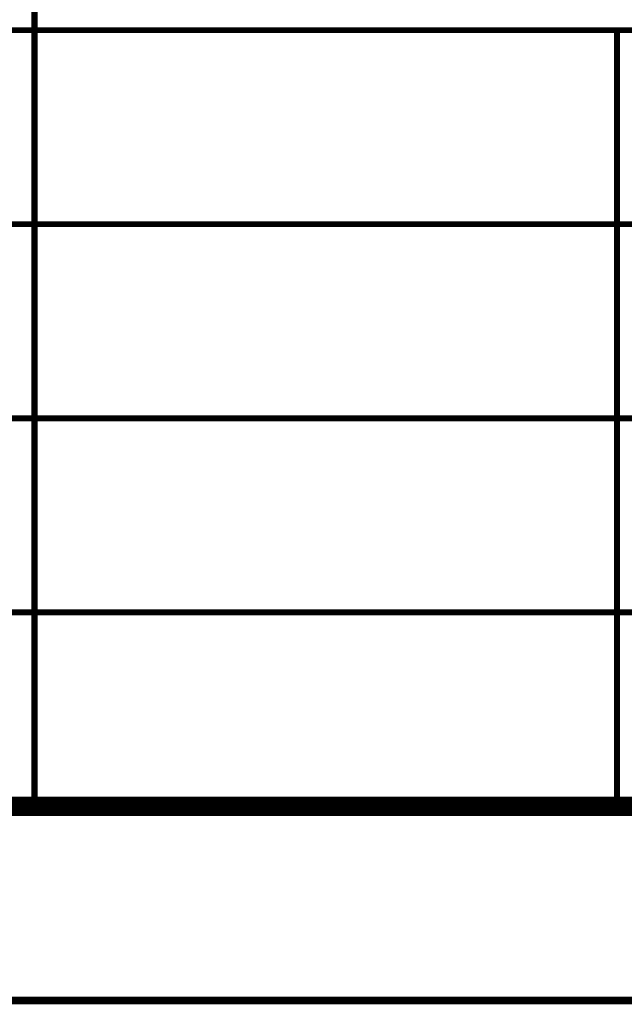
# Model space of a CAD drawing. Header units: millimetres. Extents: x 0 to 840, y 0 to 594.
# Tile 13 of 33: x 499 to 530, y 0 to 51. Entities that reach past the tile are written whole.
import ezdxf

# ---------------------------------------------------------------- set-up
doc = ezdxf.new("R2010")
doc.units = ezdxf.units.MM
doc.header["$LTSCALE"] = 46.2
doc.layers.get('0').update_dxf_attribs({"linetype": 'CONTINUOUS'})
doc.layers.add('GDU1040-22_DXF_FORMAT', color=7, linetype='CONTINUOUS')

# ---------------------------------------------------------------- blocks, each defined once
blk = doc.blocks.new('*T12')
at = {"color": 1, "linetype": 'Continuous'}
for p, q in [((0, 0), (14, 0)), ((0, 0), (0, -10)), ((14, 0), (14, -10)), ((0, -10), (14, -10))]:
    blk.add_line(p, q, dxfattribs=at)
blk = doc.blocks.new('*T13')
at = {"color": 1, "linetype": 'Continuous'}
for p, q in [((0, 0), (40, 0)), ((0, 0), (0, -10)), ((40, 0), (40, -10)), ((0, -10), (40, -10))]:
    blk.add_line(p, q, dxfattribs=at)
blk = doc.blocks.new('*T16')
at = {"color": 1, "linetype": 'Continuous'}
for p, q in [((0, 0), (120, 0)), ((0, 0), (0, -40)), ((30, 0), (30, -40)), ((60, 0), (60, -40)), ((90, 0), (90, -40)), ((120, 0), (120, -40)), ((0, -10), (120, -10)), ((0, -20), (120, -20)), ((0, -30), (120, -30)), ((0, -40), (120, -40))]:
    blk.add_line(p, q, dxfattribs=at)

msp = doc.modelspace()

# ---------------------------------------------------------------- linework, layer by layer
at = {"layer": 'GDU1040-22_DXF_FORMAT', "color": 1, "linetype": 'Continuous'}
for points, const_width in [([(500, 10), (500, 100)], 0.3), ([(470, 50), (710, 50)], 0.3), ([(530, 10), (530, 50)], 0.3), ([(470, 40), (590, 40)], 0.3), ([(470, 30), (590, 30)], 0.3), ([(470, 20), (590, 20)], 0.3), ([(-0.2, 0), (840, 0)], 0.4)]:
    msp.add_lwpolyline(points, dxfattribs=dict(at, const_width=const_width))
at = {"layer": 'GDU1040-22_DXF_FORMAT', "color": 7, "linetype": 'Continuous', "const_width": 1}
msp.add_lwpolyline([(49.5, 10), (830.5, 10)], dxfattribs=at)

# ---------------------------------------------------------------- block references
for name, p in [('*T12', (485.85, 60)), ('*T13', (499.85, 60)), ('*T16', (469.85, 50))]:
    msp.add_blockref(name, p)

doc.saveas('drawing.dxf')
